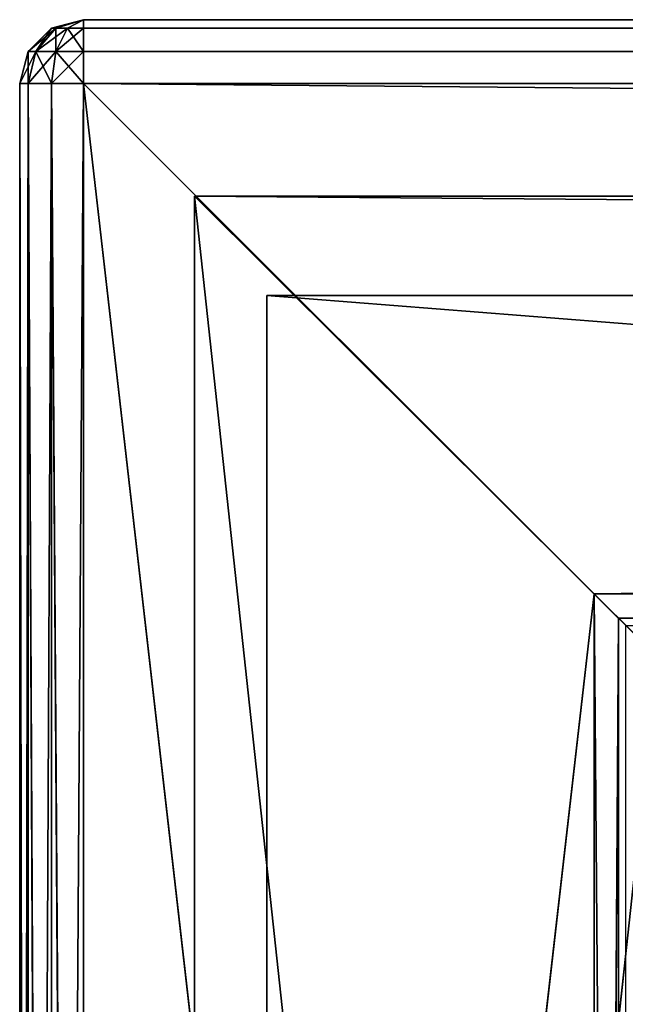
# Model space of a CAD drawing. Extents: x 118 to 1028, y 4 to 84.
# Tile 6 of 24: x 118 to 127, y 69 to 84. Entities that reach past the tile are written whole.
import ezdxf

# ---------------------------------------------------------------- set-up
doc = ezdxf.new("R2010")
doc.units = 0
doc.header["$LTSCALE"] = 25.4
doc.layers.get('0').update_dxf_attribs({"color": 13, "linetype": 'CONTINUOUS'})

# ---------------------------------------------------------------- blocks, each defined once
blk = doc.blocks.new('KAGERA-LED-L-9502_STL')
at = {"color": 250}
for p, q in [((1, 45, 79), (0.5, 44.866, 79)), ((0.5, 44.866, 1), (1, 45, 79)), ((0.5, 44.866, 1), (1, 45, 79)), ((1, 45, 79), (0.5, 44.866, 79)), ((1, 45, 1), (9, 45, 71)), ((1, 45, 1), (9, 45, 71)), ((1, 45, 1), (1, 45, 79)), ((1, 45, 79), (9, 45, 71)), ((1, 45, 79), (9, 45, 71)), ((1, 45, 79), (901, 45, 71)), ((1, 45, 79), (901, 45, 71)), ((1, 45, 79), (909, 45, 79)), ((1, 44.866, 79.5), (1, 45, 79)), ((1, 45, 79), (909, 45, 79)), ((1, 44.866, 79.5), (1, 45, 79)), ((1, 44.866, 79.5), (909, 45, 79)), ((1, 44.866, 79.5), (909, 45, 79)), ((1, 45, 1), (1, 45, 79)), ((9, 45, 71), (9, 45, 9)), ((901, 45, 71), (9, 45, 71)), ((9.383, 44.924, 70.617), (9, 45, 71)), ((9, 45, 71), (900.617, 44.924, 70.617)), ((9, 45, 71), (900.617, 44.924, 70.617)), ((901, 45, 71), (9, 45, 71)), ((9, 45, 9), (9.383, 44.924, 70.617)), ((9, 45, 9), (9.383, 44.924, 70.617)), ((9, 45, 71), (9, 45, 9)), ((9.383, 44.924, 70.617), (9, 45, 71)), ((0.5, 44.866, 79), (0.134, 44.5, 79)), ((0.134, 44.5, 1), (0.5, 44.866, 79)), ((0.134, 44.5, 1), (0.5, 44.866, 79)), ((0.5, 44.866, 79), (0.134, 44.5, 79)), ((0.567, 44.75, 79.5), (0.5, 44.866, 79)), ((0.567, 44.75, 79.5), (0.5, 44.866, 79)), ((1, 44.866, 79.5), (0.5, 44.866, 79)), ((1, 44.866, 79.5), (0.5, 44.866, 79)), ((0.5, 44.866, 1), (0.5, 44.866, 79)), ((0.5, 44.866, 1), (0.5, 44.866, 79)), ((1, 44.866, 79.5), (0.567, 44.75, 79.5)), ((1, 44.866, 79.5), (0.567, 44.75, 79.5)), ((1, 44.5, 79.866), (1, 44.866, 79.5)), ((1, 44.866, 79.5), (909, 44.866, 79.5)), ((1, 44.866, 79.5), (909, 44.866, 79.5)), ((1, 44.5, 79.866), (1, 44.866, 79.5)), ((1, 44.5, 79.866), (909, 44.866, 79.5)), ((1, 44.5, 79.866), (909, 44.866, 79.5)), ((9.707, 44.707, 70.293), (9.383, 44.924, 70.617)), ((9.383, 44.924, 70.617), (900.293, 44.707, 70.293)), ((9.383, 44.924, 70.617), (900.293, 44.707, 70.293)), ((9.383, 44.924, 70.617), (900.617, 44.924, 70.617)), ((9.383, 44.924, 70.617), (900.617, 44.924, 70.617)), ((9.383, 44.924, 9.383), (9.383, 44.924, 70.617)), ((9.707, 44.707, 70.293), (9.383, 44.924, 70.617)), ((9.383, 44.924, 9.383), (9.383, 44.924, 70.617)), ((0.567, 44.75, 79.5), (0.134, 44.5, 79)), ((0.567, 44.75, 79.5), (0.134, 44.5, 79)), ((0.567, 44.75, 79.5), (0.25, 44.433, 79.5)), ((0.567, 44.75, 79.5), (0.25, 44.433, 79.5)), ((0.75, 44.433, 79.866), (0.567, 44.75, 79.5)), ((0.75, 44.433, 79.866), (0.567, 44.75, 79.5)), ((1, 44.5, 79.866), (0.567, 44.75, 79.5)), ((1, 44.5, 79.866), (0.567, 44.75, 79.5)), ((0.134, 44.5, 79), (0, 44, 79)), ((0, 44, 1), (0.134, 44.5, 79)), ((0, 44, 1), (0.134, 44.5, 79)), ((0.134, 44.5, 79), (0, 44, 79)), ((0.25, 44.433, 79.5), (0.134, 44.5, 79)), ((0.25, 44.433, 79.5), (0.134, 44.5, 79)), ((0.134, 44.5, 1), (0.134, 44.5, 79)), ((0.134, 44.5, 1), (0.134, 44.5, 79)), ((1, 44.5, 79.866), (0.75, 44.433, 79.866)), ((1, 44.5, 79.866), (0.75, 44.433, 79.866)), ((1, 44, 80), (1, 44.5, 79.866)), ((1, 44.5, 79.866), (909, 44.5, 79.866)), ((1, 44.5, 79.866), (909, 44.5, 79.866)), ((1, 44, 80), (1, 44.5, 79.866)), ((1, 44, 80), (909, 44.5, 79.866)), ((1, 44, 80), (909, 44.5, 79.866)), ((0.25, 44.433, 79.5), (0, 44, 79)), ((0.25, 44.433, 79.5), (0, 44, 79)), ((0.134, 44, 79.5), (0.25, 44.433, 79.5)), ((0.134, 44, 79.5), (0.25, 44.433, 79.5)), ((0.567, 44.25, 79.866), (0.25, 44.433, 79.5)), ((0.567, 44.25, 79.866), (0.25, 44.433, 79.5)), ((0.75, 44.433, 79.866), (0.25, 44.433, 79.5)), ((0.75, 44.433, 79.866), (0.25, 44.433, 79.5)), ((0.567, 44.25, 79.866), (0.75, 44.433, 79.866)), ((0.567, 44.25, 79.866), (0.75, 44.433, 79.866)), ((0.75, 44.433, 79.866), (1, 44, 80)), ((0.75, 44.433, 79.866), (1, 44, 80)), ((0.134, 44, 79.5), (0.567, 44.25, 79.866)), ((0.134, 44, 79.5), (0.567, 44.25, 79.866)), ((0.5, 44, 79.866), (0.567, 44.25, 79.866)), ((0.5, 44, 79.866), (0.567, 44.25, 79.866)), ((0.567, 44.25, 79.866), (1, 44, 80)), ((0.567, 44.25, 79.866), (1, 44, 80)), ((0, 1, 79), (0, 44, 1)), ((0, 1, 79), (0, 44, 1)), ((0, 1, 79), (0, 44, 79)), ((0, 44, 79), (0, 44, 1)), ((0, 1, 79), (0, 44, 79)), ((0.134, 1, 79.5), (0, 44, 79)), ((0.134, 1, 79.5), (0, 44, 79)), ((0.134, 44, 79.5), (0, 44, 79)), ((0.134, 44, 79.5), (0, 44, 79)), ((0, 44, 79), (0, 44, 1)), ((0.134, 1, 79.5), (0.134, 44, 79.5)), ((0.134, 1, 79.5), (0.134, 44, 79.5)), ((0.5, 1, 79.866), (0.134, 44, 79.5)), ((0.5, 1, 79.866), (0.134, 44, 79.5)), ((0.5, 44, 79.866), (0.134, 44, 79.5)), ((0.5, 44, 79.866), (0.134, 44, 79.5)), ((0.5, 1, 79.866), (0.5, 44, 79.866)), ((0.5, 1, 79.866), (0.5, 44, 79.866)), ((1, 1, 80), (0.5, 44, 79.866)), ((1, 1, 80), (0.5, 44, 79.866)), ((1, 44, 80), (0.5, 44, 79.866)), ((1, 44, 80), (0.5, 44, 79.866)), ((909, 44, 80), (1, 1, 80)), ((909, 44, 80), (1, 1, 80)), ((909, 44, 80), (1, 44, 80)), ((1, 44, 80), (1, 1, 80)), ((1, 44, 80), (1, 1, 80)), ((909, 44, 80), (1, 44, 80)), ((2.737, 44, 2.766), (2.737, 44, 77.234)), ((2.737, 44, 77.234), (2.737, 1, 2.766)), ((2.737, 44, 77.234), (2.737, 1, 2.766)), ((2.737, 44, 77.234), (2.737, 1, 77.234)), ((2.737, 44, 77.234), (907.263, 44, 77.234)), ((907.263, 44, 77.234), (2.737, 1, 77.234)), ((2.737, 44, 77.234), (2.737, 1, 77.234)), ((907.263, 44, 77.234), (2.737, 1, 77.234)), ((2.737, 44, 77.234), (907.263, 44, 77.234)), ((2.737, 44, 77.234), (10, 44, 70)), ((2.737, 44, 77.234), (10, 44, 70)), ((2.737, 44, 77.234), (10, 44, 10)), ((2.737, 44, 77.234), (10, 44, 10)), ((2.737, 44, 2.766), (2.737, 44, 77.234)), ((0, 1, 1), (0, 1, 79)), ((0, 1, 79), (0.134, 1, 79.5)), ((0, 1, 79), (0.134, 1, 79.5)), ((0, 1, 79), (0.134, 0.5, 79)), ((0, 1, 79), (0.134, 0.5, 79)), ((0, 1, 79), (0.134, 0.5, 1)), ((0, 1, 79), (0.134, 0.5, 1)), ((0, 1, 1), (0, 1, 79)), ((0.134, 1, 79.5), (0.5, 1, 79.866)), ((0.134, 1, 79.5), (0.5, 1, 79.866)), ((0.134, 1, 79.5), (0.25, 0.567, 79.5)), ((0.134, 1, 79.5), (0.25, 0.567, 79.5)), ((0.134, 1, 79.5), (0.134, 0.5, 79)), ((0.134, 1, 79.5), (0.134, 0.5, 79)), ((0.5, 1, 79.866), (0.25, 0.567, 79.5)), ((0.5, 1, 79.866), (0.25, 0.567, 79.5)), ((0.5, 1, 79.866), (1, 1, 80)), ((0.5, 1, 79.866), (1, 1, 80)), ((0.5, 1, 79.866), (0.567, 0.75, 79.866)), ((0.5, 1, 79.866), (0.567, 0.75, 79.866)), ((0.567, 0.75, 79.866), (1, 1, 80)), ((0.567, 0.75, 79.866), (1, 1, 80)), ((0.75, 0.567, 79.866), (1, 1, 80)), ((0.75, 0.567, 79.866), (1, 1, 80)), ((1, 1, 80), (909, 1, 80)), ((1, 0.5, 79.866), (1, 1, 80)), ((909, 0.5, 79.866), (1, 1, 80)), ((1, 0.5, 79.866), (1, 1, 80)), ((909, 0.5, 79.866), (1, 1, 80)), ((909, 0.617, 79.924), (1, 1, 80)), ((909, 0.617, 79.924), (1, 1, 80)), ((1, 1, 80), (909, 1, 80)), ((2.737, 1, 77.234), (2.737, 1, 2.766)), ((907.263, 1, 77.234), (2.737, 1, 77.234)), ((2.737, 1, 2.766), (10, 1, 70)), ((2.737, 1, 2.766), (10, 1, 70)), ((2.737, 1, 77.234), (2.737, 1, 2.766)), ((2.737, 1, 77.234), (10, 1, 70)), ((2.737, 1, 77.234), (10, 1, 70)), ((2.737, 1, 77.234), (900, 1, 70)), ((2.737, 1, 77.234), (900, 1, 70)), ((907.263, 1, 77.234), (2.737, 1, 77.234)), ((0.567, 0.75, 79.866), (0.25, 0.567, 79.5)), ((0.567, 0.75, 79.866), (0.25, 0.567, 79.5)), ((0.75, 0.567, 79.866), (0.567, 0.75, 79.866)), ((0.567, 0.75, 79.866), (0.567, 0.25, 79.5)), ((0.567, 0.75, 79.866), (0.567, 0.25, 79.5)), ((0.75, 0.567, 79.866), (0.567, 0.75, 79.866)), ((0.25, 0.567, 79.5), (0.134, 0.5, 79)), ((0.25, 0.567, 79.5), (0.134, 0.5, 79)), ((0.134, 0.5, 79), (0.5, 0.134, 79)), ((0.134, 0.5, 79), (0.5, 0.134, 79)), ((0.134, 0.5, 79), (0.5, 0.134, 1)), ((0.134, 0.5, 79), (0.5, 0.134, 1)), ((0.134, 0.5, 79), (0.134, 0.5, 1)), ((0.134, 0.5, 79), (0.134, 0.5, 1)), ((0.25, 0.567, 79.5), (0.567, 0.25, 79.5)), ((0.25, 0.567, 79.5), (0.567, 0.25, 79.5)), ((0.25, 0.567, 79.5), (0.5, 0.134, 79)), ((0.25, 0.567, 79.5), (0.5, 0.134, 79)), ((0.75, 0.567, 79.866), (0.567, 0.25, 79.5)), ((0.75, 0.567, 79.866), (0.567, 0.25, 79.5)), ((1, 0.134, 79.5), (0.75, 0.567, 79.866)), ((1, 0.5, 79.866), (0.75, 0.567, 79.866)), ((1, 0.134, 79.5), (0.75, 0.567, 79.866)), ((1, 0.5, 79.866), (0.75, 0.567, 79.866)), ((1, 0.134, 79.5), (1, 0.5, 79.866)), ((909, 0.134, 79.5), (1, 0.5, 79.866)), ((1, 0.134, 79.5), (1, 0.5, 79.866)), ((909, 0.293, 79.707), (1, 0.5, 79.866)), ((909, 0.134, 79.5), (1, 0.5, 79.866)), ((909, 0.293, 79.707), (1, 0.5, 79.866)), ((909, 0.5, 79.866), (1, 0.5, 79.866)), ((909, 0.5, 79.866), (1, 0.5, 79.866)), ((0.567, 0.25, 79.5), (0.5, 0.134, 79)), ((0.567, 0.25, 79.5), (0.5, 0.134, 79)), ((1, 0.134, 79.5), (0.567, 0.25, 79.5)), ((0.567, 0.25, 79.5), (1, 0, 79)), ((1, 0.134, 79.5), (0.567, 0.25, 79.5)), ((0.567, 0.25, 79.5), (1, 0, 79)), ((0.5, 0.134, 79), (1, 0, 79)), ((0.5, 0.134, 79), (1, 0, 79)), ((0.5, 0.134, 79), (1, 0, 1)), ((0.5, 0.134, 79), (1, 0, 1)), ((0.5, 0.134, 79), (0.5, 0.134, 1)), ((0.5, 0.134, 79), (0.5, 0.134, 1)), ((1, 0, 79), (1, 0.134, 79.5)), ((909, 0.076, 79.383), (1, 0.134, 79.5)), ((1, 0, 79), (1, 0.134, 79.5)), ((909, 0.076, 79.383), (1, 0.134, 79.5)), ((909, 0.134, 79.5), (1, 0.134, 79.5)), ((909, 0.134, 79.5), (1, 0.134, 79.5)), ((909, 0.076, 79.383), (1, 0, 79)), ((909, 0.076, 79.383), (1, 0, 79)), ((909, 0, 79), (1, 0, 79)), ((1, 0, 79), (9, 0, 71)), ((1, 0, 79), (9, 0, 71)), ((1, 0, 79), (9, 0, 9)), ((1, 0, 79), (9, 0, 9)), ((1, 0, 79), (1, 0, 1)), ((1, 0, 79), (1, 0, 1)), ((909, 0, 79), (1, 0, 79)), ((9, 0, 71), (9.5, 0.134, 70.5)), ((9, 0, 71), (9.5, 0.134, 70.5)), ((9, 0, 71), (9.5, 0.134, 9.5)), ((9, 0, 71), (9.5, 0.134, 9.5)), ((909, 0, 79), (9, 0, 71)), ((9, 0, 71), (901, 0, 71)), ((909, 0, 79), (9, 0, 71)), ((9, 0, 9), (9, 0, 71)), ((9, 0, 71), (901, 0, 71)), ((9, 0, 9), (9, 0, 71))]:
    blk.add_line(p, q, dxfattribs=at)
at = {"color": 7}
for p, q in [((3.871, 42.9, 75.675), (3.871, 43.9, 4.325)), ((3.871, 42.9, 75.675), (3.871, 43.9, 4.325)), ((3.871, 42.9, 75.675), (3.871, 43.9, 75.675)), ((3.871, 43.9, 75.675), (3.871, 43.9, 4.325)), ((906.129, 42.9, 75.675), (3.871, 43.9, 75.675)), ((3.871, 42.9, 75.675), (3.871, 43.9, 75.675)), ((906.129, 42.9, 75.675), (3.871, 43.9, 75.675)), ((906.129, 43.9, 75.675), (3.871, 43.9, 75.675)), ((3.871, 43.9, 75.675), (3.871, 43.9, 4.325)), ((3.871, 43.9, 75.675), (906.129, 43.9, 4.325)), ((3.871, 43.9, 75.675), (906.129, 43.9, 4.325)), ((906.129, 43.9, 75.675), (3.871, 43.9, 75.675)), ((3.871, 42.9, 4.325), (3.871, 42.9, 75.675)), ((3.871, 42.9, 75.675), (906.129, 42.9, 75.675)), ((3.871, 42.9, 4.325), (3.871, 42.9, 75.675)), ((3.871, 42.9, 75.675), (906.129, 42.9, 75.675)), ((3.871, 2.1, 75.675), (3.871, 2.1, 4.325)), ((3.871, 2.1, 4.325), (3.871, 1.1, 75.675)), ((3.871, 1.1, 75.675), (3.871, 2.1, 75.675)), ((3.871, 2.1, 4.325), (3.871, 1.1, 75.675)), ((906.129, 2.1, 75.675), (3.871, 2.1, 75.675)), ((3.871, 2.1, 75.675), (906.129, 1.1, 75.675)), ((3.871, 2.1, 75.675), (906.129, 1.1, 75.675)), ((3.871, 1.1, 75.675), (3.871, 2.1, 75.675)), ((3.871, 2.1, 75.675), (3.871, 2.1, 4.325)), ((3.871, 2.1, 75.675), (906.129, 2.1, 4.325)), ((3.871, 2.1, 75.675), (906.129, 2.1, 4.325)), ((906.129, 2.1, 75.675), (3.871, 2.1, 75.675)), ((3.871, 1.1, 4.325), (3.871, 1.1, 75.675)), ((3.871, 1.1, 75.675), (906.129, 1.1, 75.675)), ((3.871, 1.1, 4.325), (3.871, 1.1, 75.675)), ((3.871, 1.1, 75.675), (906.129, 1.1, 75.675))]:
    blk.add_line(p, q, dxfattribs=at)
at = {"color": 250}
mesh = blk.add_polyface(dxfattribs=at)
corners = [(1, 44.866, 79.5), (1, 45, 79), (0.5, 44.866, 79)]
mesh.append_faces([[corners[k] for k in face] for face in [(0, 1, 2)]], dxfattribs={"color": 250})
mesh = blk.add_polyface(dxfattribs=at)
corners = [(1, 45, 79), (1, 45, 1), (0.5, 44.866, 1)]
mesh.append_faces([[corners[k] for k in face] for face in [(0, 1, 2)]], dxfattribs={"color": 250})
mesh = blk.add_polyface(dxfattribs=at)
corners = [(1, 45, 79), (0.5, 44.866, 1), (0.5, 44.866, 79)]
mesh.append_faces([[corners[k] for k in face] for face in [(0, 1, 2)]], dxfattribs={"color": 250})
mesh = blk.add_polyface(dxfattribs=at)
corners = [(9, 45, 71), (9, 45, 9), (1, 45, 1)]
mesh.append_faces([[corners[k] for k in face] for face in [(0, 1, 2)]], dxfattribs={"color": 250})
mesh = blk.add_polyface(dxfattribs=at)
corners = [(1, 45, 79), (9, 45, 71), (1, 45, 1)]
mesh.append_faces([[corners[k] for k in face] for face in [(0, 1, 2)]], dxfattribs={"color": 250})
mesh = blk.add_polyface(dxfattribs=at)
corners = [(1, 45, 79), (901, 45, 71), (9, 45, 71)]
mesh.append_faces([[corners[k] for k in face] for face in [(0, 1, 2)]], dxfattribs={"color": 250})
mesh = blk.add_polyface(dxfattribs=at)
corners = [(909, 45, 79), (901, 45, 71), (1, 45, 79)]
mesh.append_faces([[corners[k] for k in face] for face in [(0, 1, 2)]], dxfattribs={"color": 250})
mesh = blk.add_polyface(dxfattribs=at)
corners = [(1, 44.866, 79.5), (909, 45, 79), (1, 45, 79)]
mesh.append_faces([[corners[k] for k in face] for face in [(0, 1, 2)]], dxfattribs={"color": 250})
mesh = blk.add_polyface(dxfattribs=at)
corners = [(909, 44.866, 79.5), (909, 45, 79), (1, 44.866, 79.5)]
mesh.append_faces([[corners[k] for k in face] for face in [(0, 1, 2)]], dxfattribs={"color": 250})
mesh = blk.add_polyface(dxfattribs=at)
corners = [(9, 45, 71), (900.617, 44.924, 70.617), (9.383, 44.924, 70.617)]
mesh.append_faces([[corners[k] for k in face] for face in [(0, 1, 2)]], dxfattribs={"color": 250})
mesh = blk.add_polyface(dxfattribs=at)
corners = [(901, 45, 71), (900.617, 44.924, 70.617), (9, 45, 71)]
mesh.append_faces([[corners[k] for k in face] for face in [(0, 1, 2)]], dxfattribs={"color": 250})
mesh = blk.add_polyface(dxfattribs=at)
corners = [(9.383, 44.924, 70.617), (9.383, 44.924, 9.383), (9, 45, 9)]
mesh.append_faces([[corners[k] for k in face] for face in [(0, 1, 2)]], dxfattribs={"color": 250})
mesh = blk.add_polyface(dxfattribs=at)
corners = [(9, 45, 71), (9.383, 44.924, 70.617), (9, 45, 9)]
mesh.append_faces([[corners[k] for k in face] for face in [(0, 1, 2)]], dxfattribs={"color": 250})
mesh = blk.add_polyface(dxfattribs=at)
corners = [(0.567, 44.75, 79.5), (0.5, 44.866, 79), (0.134, 44.5, 79)]
mesh.append_faces([[corners[k] for k in face] for face in [(0, 1, 2)]], dxfattribs={"color": 250})
mesh = blk.add_polyface(dxfattribs=at)
corners = [(0.5, 44.866, 79), (0.5, 44.866, 1), (0.134, 44.5, 1)]
mesh.append_faces([[corners[k] for k in face] for face in [(0, 1, 2)]], dxfattribs={"color": 250})
mesh = blk.add_polyface(dxfattribs=at)
corners = [(0.5, 44.866, 79), (0.134, 44.5, 1), (0.134, 44.5, 79)]
mesh.append_faces([[corners[k] for k in face] for face in [(0, 1, 2)]], dxfattribs={"color": 250})
mesh = blk.add_polyface(dxfattribs=at)
corners = [(1, 44.866, 79.5), (0.5, 44.866, 79), (0.567, 44.75, 79.5)]
mesh.append_faces([[corners[k] for k in face] for face in [(0, 1, 2)]], dxfattribs={"color": 250})
mesh = blk.add_polyface(dxfattribs=at)
corners = [(1, 44.5, 79.866), (1, 44.866, 79.5), (0.567, 44.75, 79.5)]
mesh.append_faces([[corners[k] for k in face] for face in [(0, 1, 2)]], dxfattribs={"color": 250})
mesh = blk.add_polyface(dxfattribs=at)
corners = [(1, 44.5, 79.866), (909, 44.866, 79.5), (1, 44.866, 79.5)]
mesh.append_faces([[corners[k] for k in face] for face in [(0, 1, 2)]], dxfattribs={"color": 250})
mesh = blk.add_polyface(dxfattribs=at)
corners = [(909, 44.5, 79.866), (909, 44.866, 79.5), (1, 44.5, 79.866)]
mesh.append_faces([[corners[k] for k in face] for face in [(0, 1, 2)]], dxfattribs={"color": 250})
mesh = blk.add_polyface(dxfattribs=at)
corners = [(9.383, 44.924, 70.617), (900.293, 44.707, 70.293), (9.707, 44.707, 70.293)]
mesh.append_faces([[corners[k] for k in face] for face in [(0, 1, 2)]], dxfattribs={"color": 250})
mesh = blk.add_polyface(dxfattribs=at)
corners = [(900.617, 44.924, 70.617), (900.293, 44.707, 70.293), (9.383, 44.924, 70.617)]
mesh.append_faces([[corners[k] for k in face] for face in [(0, 1, 2)]], dxfattribs={"color": 250})
mesh = blk.add_polyface(dxfattribs=at)
corners = [(9.707, 44.707, 70.293), (9.707, 44.707, 9.707), (9.383, 44.924, 9.383)]
mesh.append_faces([[corners[k] for k in face] for face in [(0, 1, 2)]], dxfattribs={"color": 250})
mesh = blk.add_polyface(dxfattribs=at)
corners = [(9.383, 44.924, 70.617), (9.707, 44.707, 70.293), (9.383, 44.924, 9.383)]
mesh.append_faces([[corners[k] for k in face] for face in [(0, 1, 2)]], dxfattribs={"color": 250})
mesh = blk.add_polyface(dxfattribs=at)
corners = [(0.567, 44.75, 79.5), (0.134, 44.5, 79), (0.25, 44.433, 79.5)]
mesh.append_faces([[corners[k] for k in face] for face in [(0, 1, 2)]], dxfattribs={"color": 250})
mesh = blk.add_polyface(dxfattribs=at)
corners = [(0.75, 44.433, 79.866), (0.567, 44.75, 79.5), (0.25, 44.433, 79.5)]
mesh.append_faces([[corners[k] for k in face] for face in [(0, 1, 2)]], dxfattribs={"color": 250})
mesh = blk.add_polyface(dxfattribs=at)
corners = [(1, 44.5, 79.866), (0.567, 44.75, 79.5), (0.75, 44.433, 79.866)]
mesh.append_faces([[corners[k] for k in face] for face in [(0, 1, 2)]], dxfattribs={"color": 250})
mesh = blk.add_polyface(dxfattribs=at)
corners = [(0.134, 44.5, 79), (0, 44, 79), (0.25, 44.433, 79.5)]
mesh.append_faces([[corners[k] for k in face] for face in [(0, 1, 2)]], dxfattribs={"color": 250})
mesh = blk.add_polyface(dxfattribs=at)
corners = [(0.134, 44.5, 1), (0, 44, 1), (0.134, 44.5, 79)]
mesh.append_faces([[corners[k] for k in face] for face in [(0, 1, 2)]], dxfattribs={"color": 250})
mesh = blk.add_polyface(dxfattribs=at)
corners = [(0.134, 44.5, 79), (0, 44, 1), (0, 44, 79)]
mesh.append_faces([[corners[k] for k in face] for face in [(0, 1, 2)]], dxfattribs={"color": 250})
mesh = blk.add_polyface(dxfattribs=at)
corners = [(1, 44.5, 79.866), (0.75, 44.433, 79.866), (1, 44, 80)]
mesh.append_faces([[corners[k] for k in face] for face in [(0, 1, 2)]], dxfattribs={"color": 250})
mesh = blk.add_polyface(dxfattribs=at)
corners = [(909, 44.5, 79.866), (1, 44.5, 79.866), (1, 44, 80)]
mesh.append_faces([[corners[k] for k in face] for face in [(0, 1, 2)]], dxfattribs={"color": 250})
mesh = blk.add_polyface(dxfattribs=at)
corners = [(909, 44.5, 79.866), (1, 44, 80), (909, 44, 80)]
mesh.append_faces([[corners[k] for k in face] for face in [(0, 1, 2)]], dxfattribs={"color": 250})
mesh = blk.add_polyface(dxfattribs=at)
corners = [(0.25, 44.433, 79.5), (0, 44, 79), (0.134, 44, 79.5)]
mesh.append_faces([[corners[k] for k in face] for face in [(0, 1, 2)]], dxfattribs={"color": 250})
mesh = blk.add_polyface(dxfattribs=at)
corners = [(0.25, 44.433, 79.5), (0.134, 44, 79.5), (0.567, 44.25, 79.866)]
mesh.append_faces([[corners[k] for k in face] for face in [(0, 1, 2)]], dxfattribs={"color": 250})
mesh = blk.add_polyface(dxfattribs=at)
corners = [(0.75, 44.433, 79.866), (0.25, 44.433, 79.5), (0.567, 44.25, 79.866)]
mesh.append_faces([[corners[k] for k in face] for face in [(0, 1, 2)]], dxfattribs={"color": 250})
mesh = blk.add_polyface(dxfattribs=at)
corners = [(1, 44, 80), (0.75, 44.433, 79.866), (0.567, 44.25, 79.866)]
mesh.append_faces([[corners[k] for k in face] for face in [(0, 1, 2)]], dxfattribs={"color": 250})
mesh = blk.add_polyface(dxfattribs=at)
corners = [(0.567, 44.25, 79.866), (0.134, 44, 79.5), (0.5, 44, 79.866)]
mesh.append_faces([[corners[k] for k in face] for face in [(0, 1, 2)]], dxfattribs={"color": 250})
mesh = blk.add_polyface(dxfattribs=at)
corners = [(1, 44, 80), (0.567, 44.25, 79.866), (0.5, 44, 79.866)]
mesh.append_faces([[corners[k] for k in face] for face in [(0, 1, 2)]], dxfattribs={"color": 250})
mesh = blk.add_polyface(dxfattribs=at)
corners = [(0, 44, 1), (0, 1, 1), (0, 1, 79)]
mesh.append_faces([[corners[k] for k in face] for face in [(0, 1, 2)]], dxfattribs={"color": 250})
mesh = blk.add_polyface(dxfattribs=at)
corners = [(0, 44, 1), (0, 1, 79), (0, 44, 79)]
mesh.append_faces([[corners[k] for k in face] for face in [(0, 1, 2)]], dxfattribs={"color": 250})
mesh = blk.add_polyface(dxfattribs=at)
corners = [(0, 44, 79), (0, 1, 79), (0.134, 1, 79.5)]
mesh.append_faces([[corners[k] for k in face] for face in [(0, 1, 2)]], dxfattribs={"color": 250})
mesh = blk.add_polyface(dxfattribs=at)
corners = [(0, 44, 79), (0.134, 1, 79.5), (0.134, 44, 79.5)]
mesh.append_faces([[corners[k] for k in face] for face in [(0, 1, 2)]], dxfattribs={"color": 250})
mesh = blk.add_polyface(dxfattribs=at)
corners = [(0.5, 1, 79.866), (0.134, 44, 79.5), (0.134, 1, 79.5)]
mesh.append_faces([[corners[k] for k in face] for face in [(0, 1, 2)]], dxfattribs={"color": 250})
mesh = blk.add_polyface(dxfattribs=at)
corners = [(0.5, 44, 79.866), (0.134, 44, 79.5), (0.5, 1, 79.866)]
mesh.append_faces([[corners[k] for k in face] for face in [(0, 1, 2)]], dxfattribs={"color": 250})
mesh = blk.add_polyface(dxfattribs=at)
corners = [(1, 1, 80), (0.5, 44, 79.866), (0.5, 1, 79.866)]
mesh.append_faces([[corners[k] for k in face] for face in [(0, 1, 2)]], dxfattribs={"color": 250})
mesh = blk.add_polyface(dxfattribs=at)
corners = [(1, 44, 80), (0.5, 44, 79.866), (1, 1, 80)]
mesh.append_faces([[corners[k] for k in face] for face in [(0, 1, 2)]], dxfattribs={"color": 250})
mesh = blk.add_polyface(dxfattribs=at)
corners = [(909, 44, 80), (1, 1, 80), (909, 1, 80)]
mesh.append_faces([[corners[k] for k in face] for face in [(0, 1, 2)]], dxfattribs={"color": 250})
mesh = blk.add_polyface(dxfattribs=at)
corners = [(909, 44, 80), (1, 44, 80), (1, 1, 80)]
mesh.append_faces([[corners[k] for k in face] for face in [(0, 1, 2)]], dxfattribs={"color": 250})
mesh = blk.add_polyface(dxfattribs=at)
corners = [(2.737, 44, 77.234), (2.737, 1, 2.766), (2.737, 44, 2.766)]
mesh.append_faces([[corners[k] for k in face] for face in [(0, 1, 2)]], dxfattribs={"color": 250})
mesh = blk.add_polyface(dxfattribs=at)
corners = [(2.737, 44, 77.234), (2.737, 1, 77.234), (2.737, 1, 2.766)]
mesh.append_faces([[corners[k] for k in face] for face in [(0, 1, 2)]], dxfattribs={"color": 250})
mesh = blk.add_polyface(dxfattribs=at)
corners = [(907.263, 44, 77.234), (2.737, 1, 77.234), (2.737, 44, 77.234)]
mesh.append_faces([[corners[k] for k in face] for face in [(0, 1, 2)]], dxfattribs={"color": 250})
mesh = blk.add_polyface(dxfattribs=at)
corners = [(907.263, 1, 77.234), (2.737, 1, 77.234), (907.263, 44, 77.234)]
mesh.append_faces([[corners[k] for k in face] for face in [(0, 1, 2)]], dxfattribs={"color": 250})
mesh = blk.add_polyface(dxfattribs=at)
corners = [(2.737, 44, 77.234), (10, 44, 70), (907.263, 44, 77.234)]
mesh.append_faces([[corners[k] for k in face] for face in [(0, 1, 2)]], dxfattribs={"color": 250})
mesh = blk.add_polyface(dxfattribs=at)
corners = [(2.737, 44, 77.234), (10, 44, 10), (10, 44, 70)]
mesh.append_faces([[corners[k] for k in face] for face in [(0, 1, 2)]], dxfattribs={"color": 250})
mesh = blk.add_polyface(dxfattribs=at)
corners = [(2.737, 44, 77.234), (2.737, 44, 2.766), (10, 44, 10)]
mesh.append_faces([[corners[k] for k in face] for face in [(0, 1, 2)]], dxfattribs={"color": 250})
at = {"color": 7}
mesh = blk.add_polyface(dxfattribs=at)
corners = [(3.871, 43.9, 4.325), (3.871, 42.9, 4.325), (3.871, 42.9, 75.675)]
mesh.append_faces([[corners[k] for k in face] for face in [(0, 1, 2)]], dxfattribs={"color": 7})
mesh = blk.add_polyface(dxfattribs=at)
corners = [(3.871, 43.9, 4.325), (3.871, 42.9, 75.675), (3.871, 43.9, 75.675)]
mesh.append_faces([[corners[k] for k in face] for face in [(0, 1, 2)]], dxfattribs={"color": 7})
mesh = blk.add_polyface(dxfattribs=at)
corners = [(906.129, 42.9, 75.675), (3.871, 43.9, 75.675), (3.871, 42.9, 75.675)]
mesh.append_faces([[corners[k] for k in face] for face in [(0, 1, 2)]], dxfattribs={"color": 7})
mesh = blk.add_polyface(dxfattribs=at)
corners = [(906.129, 43.9, 75.675), (3.871, 43.9, 75.675), (906.129, 42.9, 75.675)]
mesh.append_faces([[corners[k] for k in face] for face in [(0, 1, 2)]], dxfattribs={"color": 7})
mesh = blk.add_polyface(dxfattribs=at)
corners = [(3.871, 43.9, 75.675), (906.129, 43.9, 4.325), (3.871, 43.9, 4.325)]
mesh.append_faces([[corners[k] for k in face] for face in [(0, 1, 2)]], dxfattribs={"color": 7})
mesh = blk.add_polyface(dxfattribs=at)
corners = [(906.129, 43.9, 75.675), (906.129, 43.9, 4.325), (3.871, 43.9, 75.675)]
mesh.append_faces([[corners[k] for k in face] for face in [(0, 1, 2)]], dxfattribs={"color": 7})
mesh = blk.add_polyface(dxfattribs=at)
corners = [(3.871, 42.9, 75.675), (3.871, 42.9, 4.325), (906.129, 42.9, 75.675)]
mesh.append_faces([[corners[k] for k in face] for face in [(0, 1, 2)]], dxfattribs={"color": 7})
mesh = blk.add_polyface(dxfattribs=at)
corners = [(906.129, 42.9, 75.675), (3.871, 42.9, 4.325), (906.129, 42.9, 4.325)]
mesh.append_faces([[corners[k] for k in face] for face in [(0, 1, 2)]], dxfattribs={"color": 7})
mesh = blk.add_polyface(dxfattribs=at)
corners = [(3.871, 2.1, 4.325), (3.871, 1.1, 75.675), (3.871, 2.1, 75.675)]
mesh.append_faces([[corners[k] for k in face] for face in [(0, 1, 2)]], dxfattribs={"color": 7})
mesh = blk.add_polyface(dxfattribs=at)
corners = [(3.871, 2.1, 4.325), (3.871, 1.1, 4.325), (3.871, 1.1, 75.675)]
mesh.append_faces([[corners[k] for k in face] for face in [(0, 1, 2)]], dxfattribs={"color": 7})
mesh = blk.add_polyface(dxfattribs=at)
corners = [(906.129, 2.1, 75.675), (3.871, 2.1, 75.675), (906.129, 1.1, 75.675)]
mesh.append_faces([[corners[k] for k in face] for face in [(0, 1, 2)]], dxfattribs={"color": 7})
mesh = blk.add_polyface(dxfattribs=at)
corners = [(906.129, 1.1, 75.675), (3.871, 2.1, 75.675), (3.871, 1.1, 75.675)]
mesh.append_faces([[corners[k] for k in face] for face in [(0, 1, 2)]], dxfattribs={"color": 7})
mesh = blk.add_polyface(dxfattribs=at)
corners = [(3.871, 2.1, 75.675), (906.129, 2.1, 4.325), (3.871, 2.1, 4.325)]
mesh.append_faces([[corners[k] for k in face] for face in [(0, 1, 2)]], dxfattribs={"color": 7})
mesh = blk.add_polyface(dxfattribs=at)
corners = [(906.129, 2.1, 75.675), (906.129, 2.1, 4.325), (3.871, 2.1, 75.675)]
mesh.append_faces([[corners[k] for k in face] for face in [(0, 1, 2)]], dxfattribs={"color": 7})
mesh = blk.add_polyface(dxfattribs=at)
corners = [(3.871, 1.1, 75.675), (3.871, 1.1, 4.325), (906.129, 1.1, 75.675)]
mesh.append_faces([[corners[k] for k in face] for face in [(0, 1, 2)]], dxfattribs={"color": 7})
mesh = blk.add_polyface(dxfattribs=at)
corners = [(906.129, 1.1, 75.675), (3.871, 1.1, 4.325), (906.129, 1.1, 4.325)]
mesh.append_faces([[corners[k] for k in face] for face in [(0, 1, 2)]], dxfattribs={"color": 7})
at = {"color": 250}
mesh = blk.add_polyface(dxfattribs=at)
corners = [(0, 1, 79), (0.134, 0.5, 79), (0.134, 1, 79.5)]
mesh.append_faces([[corners[k] for k in face] for face in [(0, 1, 2)]], dxfattribs={"color": 250})
mesh = blk.add_polyface(dxfattribs=at)
corners = [(0, 1, 79), (0.134, 0.5, 1), (0.134, 0.5, 79)]
mesh.append_faces([[corners[k] for k in face] for face in [(0, 1, 2)]], dxfattribs={"color": 250})
mesh = blk.add_polyface(dxfattribs=at)
corners = [(0, 1, 1), (0.134, 0.5, 1), (0, 1, 79)]
mesh.append_faces([[corners[k] for k in face] for face in [(0, 1, 2)]], dxfattribs={"color": 250})
mesh = blk.add_polyface(dxfattribs=at)
corners = [(0.5, 1, 79.866), (0.134, 1, 79.5), (0.25, 0.567, 79.5)]
mesh.append_faces([[corners[k] for k in face] for face in [(0, 1, 2)]], dxfattribs={"color": 250})
mesh = blk.add_polyface(dxfattribs=at)
corners = [(0.134, 1, 79.5), (0.134, 0.5, 79), (0.25, 0.567, 79.5)]
mesh.append_faces([[corners[k] for k in face] for face in [(0, 1, 2)]], dxfattribs={"color": 250})
mesh = blk.add_polyface(dxfattribs=at)
corners = [(0.5, 1, 79.866), (0.25, 0.567, 79.5), (0.567, 0.75, 79.866)]
mesh.append_faces([[corners[k] for k in face] for face in [(0, 1, 2)]], dxfattribs={"color": 250})
mesh = blk.add_polyface(dxfattribs=at)
corners = [(1, 1, 80), (0.5, 1, 79.866), (0.567, 0.75, 79.866)]
mesh.append_faces([[corners[k] for k in face] for face in [(0, 1, 2)]], dxfattribs={"color": 250})
mesh = blk.add_polyface(dxfattribs=at)
corners = [(1, 1, 80), (0.567, 0.75, 79.866), (0.75, 0.567, 79.866)]
mesh.append_faces([[corners[k] for k in face] for face in [(0, 1, 2)]], dxfattribs={"color": 250})
mesh = blk.add_polyface(dxfattribs=at)
corners = [(1, 1, 80), (0.75, 0.567, 79.866), (1, 0.5, 79.866)]
mesh.append_faces([[corners[k] for k in face] for face in [(0, 1, 2)]], dxfattribs={"color": 250})
mesh = blk.add_polyface(dxfattribs=at)
corners = [(909, 0.5, 79.866), (1, 1, 80), (1, 0.5, 79.866)]
mesh.append_faces([[corners[k] for k in face] for face in [(0, 1, 2)]], dxfattribs={"color": 250})
mesh = blk.add_polyface(dxfattribs=at)
corners = [(909, 0.617, 79.924), (1, 1, 80), (909, 0.5, 79.866)]
mesh.append_faces([[corners[k] for k in face] for face in [(0, 1, 2)]], dxfattribs={"color": 250})
mesh = blk.add_polyface(dxfattribs=at)
corners = [(909, 1, 80), (1, 1, 80), (909, 0.617, 79.924)]
mesh.append_faces([[corners[k] for k in face] for face in [(0, 1, 2)]], dxfattribs={"color": 250})
mesh = blk.add_polyface(dxfattribs=at)
corners = [(10, 1, 70), (10, 1, 10), (2.737, 1, 2.766)]
mesh.append_faces([[corners[k] for k in face] for face in [(0, 1, 2)]], dxfattribs={"color": 250})
mesh = blk.add_polyface(dxfattribs=at)
corners = [(2.737, 1, 77.234), (10, 1, 70), (2.737, 1, 2.766)]
mesh.append_faces([[corners[k] for k in face] for face in [(0, 1, 2)]], dxfattribs={"color": 250})
mesh = blk.add_polyface(dxfattribs=at)
corners = [(2.737, 1, 77.234), (900, 1, 70), (10, 1, 70)]
mesh.append_faces([[corners[k] for k in face] for face in [(0, 1, 2)]], dxfattribs={"color": 250})
mesh = blk.add_polyface(dxfattribs=at)
corners = [(907.263, 1, 77.234), (900, 1, 70), (2.737, 1, 77.234)]
mesh.append_faces([[corners[k] for k in face] for face in [(0, 1, 2)]], dxfattribs={"color": 250})
mesh = blk.add_polyface(dxfattribs=at)
corners = [(0.567, 0.75, 79.866), (0.25, 0.567, 79.5), (0.567, 0.25, 79.5)]
mesh.append_faces([[corners[k] for k in face] for face in [(0, 1, 2)]], dxfattribs={"color": 250})
mesh = blk.add_polyface(dxfattribs=at)
corners = [(0.75, 0.567, 79.866), (0.567, 0.75, 79.866), (0.567, 0.25, 79.5)]
mesh.append_faces([[corners[k] for k in face] for face in [(0, 1, 2)]], dxfattribs={"color": 250})
mesh = blk.add_polyface(dxfattribs=at)
corners = [(0.25, 0.567, 79.5), (0.134, 0.5, 79), (0.5, 0.134, 79)]
mesh.append_faces([[corners[k] for k in face] for face in [(0, 1, 2)]], dxfattribs={"color": 250})
mesh = blk.add_polyface(dxfattribs=at)
corners = [(0.134, 0.5, 79), (0.5, 0.134, 1), (0.5, 0.134, 79)]
mesh.append_faces([[corners[k] for k in face] for face in [(0, 1, 2)]], dxfattribs={"color": 250})
mesh = blk.add_polyface(dxfattribs=at)
corners = [(0.134, 0.5, 79), (0.134, 0.5, 1), (0.5, 0.134, 1)]
mesh.append_faces([[corners[k] for k in face] for face in [(0, 1, 2)]], dxfattribs={"color": 250})
mesh = blk.add_polyface(dxfattribs=at)
corners = [(0.25, 0.567, 79.5), (0.5, 0.134, 79), (0.567, 0.25, 79.5)]
mesh.append_faces([[corners[k] for k in face] for face in [(0, 1, 2)]], dxfattribs={"color": 250})
mesh = blk.add_polyface(dxfattribs=at)
corners = [(0.75, 0.567, 79.866), (0.567, 0.25, 79.5), (1, 0.134, 79.5)]
mesh.append_faces([[corners[k] for k in face] for face in [(0, 1, 2)]], dxfattribs={"color": 250})
mesh = blk.add_polyface(dxfattribs=at)
corners = [(0.75, 0.567, 79.866), (1, 0.134, 79.5), (1, 0.5, 79.866)]
mesh.append_faces([[corners[k] for k in face] for face in [(0, 1, 2)]], dxfattribs={"color": 250})
mesh = blk.add_polyface(dxfattribs=at)
corners = [(1, 0.5, 79.866), (1, 0.134, 79.5), (909, 0.134, 79.5)]
mesh.append_faces([[corners[k] for k in face] for face in [(0, 1, 2)]], dxfattribs={"color": 250})
mesh = blk.add_polyface(dxfattribs=at)
corners = [(1, 0.5, 79.866), (909, 0.134, 79.5), (909, 0.293, 79.707)]
mesh.append_faces([[corners[k] for k in face] for face in [(0, 1, 2)]], dxfattribs={"color": 250})
mesh = blk.add_polyface(dxfattribs=at)
corners = [(909, 0.5, 79.866), (1, 0.5, 79.866), (909, 0.293, 79.707)]
mesh.append_faces([[corners[k] for k in face] for face in [(0, 1, 2)]], dxfattribs={"color": 250})
mesh = blk.add_polyface(dxfattribs=at)
corners = [(0.567, 0.25, 79.5), (0.5, 0.134, 79), (1, 0, 79)]
mesh.append_faces([[corners[k] for k in face] for face in [(0, 1, 2)]], dxfattribs={"color": 250})
mesh = blk.add_polyface(dxfattribs=at)
corners = [(0.567, 0.25, 79.5), (1, 0, 79), (1, 0.134, 79.5)]
mesh.append_faces([[corners[k] for k in face] for face in [(0, 1, 2)]], dxfattribs={"color": 250})
mesh = blk.add_polyface(dxfattribs=at)
corners = [(0.5, 0.134, 79), (1, 0, 1), (1, 0, 79)]
mesh.append_faces([[corners[k] for k in face] for face in [(0, 1, 2)]], dxfattribs={"color": 250})
mesh = blk.add_polyface(dxfattribs=at)
corners = [(0.5, 0.134, 79), (0.5, 0.134, 1), (1, 0, 1)]
mesh.append_faces([[corners[k] for k in face] for face in [(0, 1, 2)]], dxfattribs={"color": 250})
mesh = blk.add_polyface(dxfattribs=at)
corners = [(1, 0.134, 79.5), (1, 0, 79), (909, 0.076, 79.383)]
mesh.append_faces([[corners[k] for k in face] for face in [(0, 1, 2)]], dxfattribs={"color": 250})
mesh = blk.add_polyface(dxfattribs=at)
corners = [(1, 0.134, 79.5), (909, 0.076, 79.383), (909, 0.134, 79.5)]
mesh.append_faces([[corners[k] for k in face] for face in [(0, 1, 2)]], dxfattribs={"color": 250})
mesh = blk.add_polyface(dxfattribs=at)
corners = [(909, 0.076, 79.383), (1, 0, 79), (909, 0, 79)]
mesh.append_faces([[corners[k] for k in face] for face in [(0, 1, 2)]], dxfattribs={"color": 250})
mesh = blk.add_polyface(dxfattribs=at)
corners = [(1, 0, 79), (9, 0, 71), (909, 0, 79)]
mesh.append_faces([[corners[k] for k in face] for face in [(0, 1, 2)]], dxfattribs={"color": 250})
mesh = blk.add_polyface(dxfattribs=at)
corners = [(1, 0, 79), (9, 0, 9), (9, 0, 71)]
mesh.append_faces([[corners[k] for k in face] for face in [(0, 1, 2)]], dxfattribs={"color": 250})
mesh = blk.add_polyface(dxfattribs=at)
corners = [(1, 0, 79), (1, 0, 1), (9, 0, 9)]
mesh.append_faces([[corners[k] for k in face] for face in [(0, 1, 2)]], dxfattribs={"color": 250})
mesh = blk.add_polyface(dxfattribs=at)
corners = [(9, 0, 71), (9.5, 0.134, 70.5), (901, 0, 71)]
mesh.append_faces([[corners[k] for k in face] for face in [(0, 1, 2)]], dxfattribs={"color": 250})
mesh = blk.add_polyface(dxfattribs=at)
corners = [(9, 0, 71), (9.5, 0.134, 9.5), (9.5, 0.134, 70.5)]
mesh.append_faces([[corners[k] for k in face] for face in [(0, 1, 2)]], dxfattribs={"color": 250})
mesh = blk.add_polyface(dxfattribs=at)
corners = [(9, 0, 71), (9, 0, 9), (9.5, 0.134, 9.5)]
mesh.append_faces([[corners[k] for k in face] for face in [(0, 1, 2)]], dxfattribs={"color": 250})
mesh = blk.add_polyface(dxfattribs=at)
corners = [(909, 0, 79), (9, 0, 71), (901, 0, 71)]
mesh.append_faces([[corners[k] for k in face] for face in [(0, 1, 2)]], dxfattribs={"color": 250})

msp = doc.modelspace()

# ---------------------------------------------------------------- block references
at = {"color": 0, "extrusion": (0, 1, -2.22045e-16), "rotation": 180}
msp.add_blockref('KAGERA-LED-L-9502_STL', (-117.867, 1693.891, 4), dxfattribs=at)

doc.saveas('drawing.dxf')
